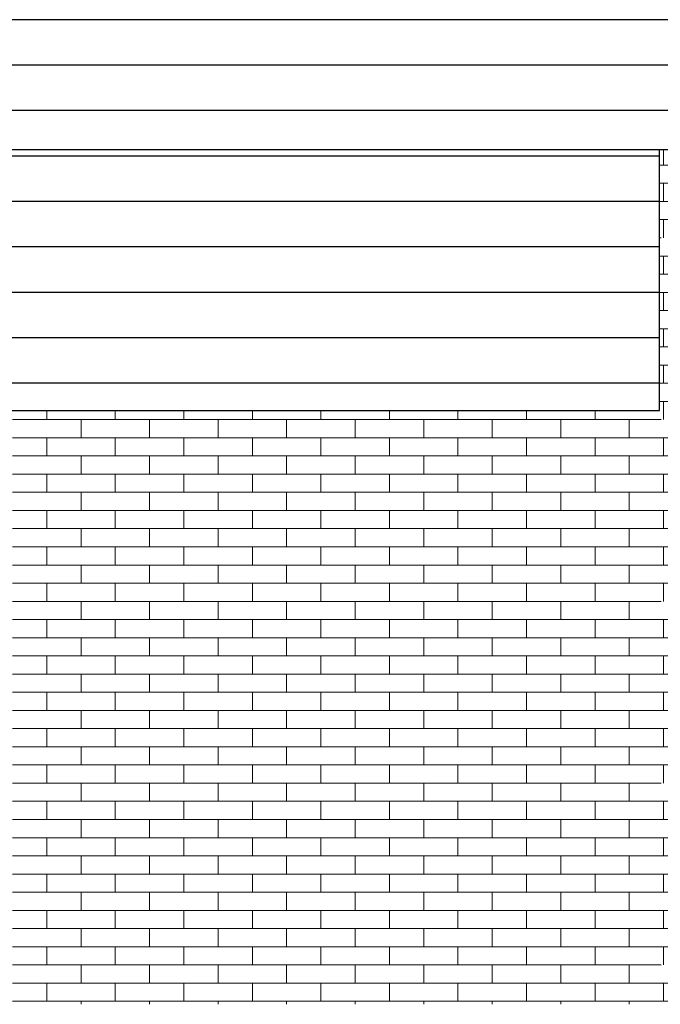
# Model space of a CAD drawing. Header units: millimetres. Extents: x -48769 to 5557, y 850 to 13065.
# Tile 18 of 56: x -28024 to -25909, y 3650 to 6900. Entities that reach past the tile are written whole.
import ezdxf

# ---------------------------------------------------------------- set-up
doc = ezdxf.new("R2010")
doc.units = ezdxf.units.MM
doc.header["$LTSCALE"] = 0.5
doc.header["$MEASUREMENT"] = 0
doc.linetypes.add('PLINE', pattern=[0])
for name, color, linetype in [('232- Ikke-bærende yttervegger', 7, 'Continuous'), ('235- Utvendig kledning og overflate (Skravur)(Nye konstruksjoner)', 7, 'Continuous'), ('265- Gesimser_ takrenner og nedløp (Skravur)(Nye konstruksjoner)', 7, 'Continuous'), ('265- Gesimser_ takrenner og nedløp(Nye konstruksjoner)', 7, 'Continuous')]:
    doc.layers.add(name, color=color, linetype=linetype)
doc.layers.add('235- Utvendig kledning og overflate', color=7, linetype='Continuous', lineweight=0)
doc.layers.add('235- Utvendig kledning og overflate(Nye konstruksjoner)', color=7, linetype='Continuous', lineweight=0)

# ---------------------------------------------------------------- blocks, each defined once
blk = doc.blocks.new('*X9')
at = {"layer": '235- Utvendig kledning og overflate', "linetype": 'PLINE'}
for p, q in [((-27821.4, 4680), (-27821.4, 4720)), ((-27821.4, 4680), (-27821.4, 4720)), ((-27595.2, 4680), (-27595.2, 4720)), ((-27595.2, 4680), (-27595.2, 4720)), ((-27369, 4680), (-27369, 4720)), ((-27369, 4680), (-27369, 4720)), ((-27142.8, 4680), (-27142.8, 4720)), ((-27142.8, 4680), (-27142.8, 4720)), ((-26916.6, 4680), (-26916.6, 4720)), ((-26916.6, 4680), (-26916.6, 4720)), ((-26690.4, 4680), (-26690.4, 4720)), ((-26690.4, 4680), (-26690.4, 4720)), ((-26464.2, 4680), (-26464.2, 4720)), ((-26464.2, 4680), (-26464.2, 4720)), ((-26238, 4680), (-26238, 4720)), ((-26238, 4680), (-26238, 4720)), ((-26011.8, 4680), (-26011.8, 4720)), ((-26011.8, 4680), (-26011.8, 4720)), ((-27821.4, 4680), (-28047.6, 4680)), ((-27934.5, 4620), (-27934.5, 4680)), ((-27595.2, 4680), (-27821.4, 4680)), ((-27708.3, 4620), (-27708.3, 4680)), ((-27369, 4680), (-27595.2, 4680)), ((-27482.1, 4620), (-27482.1, 4680)), ((-27142.8, 4680), (-27369, 4680)), ((-27255.9, 4620), (-27255.9, 4680)), ((-26916.6, 4680), (-27142.8, 4680)), ((-27029.7, 4620), (-27029.7, 4680)), ((-26690.4, 4680), (-26916.6, 4680)), ((-26803.5, 4620), (-26803.5, 4680)), ((-26464.2, 4680), (-26690.4, 4680)), ((-26577.3, 4620), (-26577.3, 4680)), ((-26238, 4680), (-26464.2, 4680)), ((-26351.1, 4620), (-26351.1, 4680)), ((-26011.8, 4680), (-26238, 4680)), ((-26124.9, 4620), (-26124.9, 4680)), ((-25911.9, 4680), (-26011.8, 4680)), ((-28047.6, 4620), (-27821.4, 4620)), ((-27821.4, 4620), (-27595.2, 4620)), ((-27821.4, 4560), (-27821.4, 4620)), ((-27821.4, 4560), (-27821.4, 4620)), ((-27595.2, 4620), (-27369, 4620)), ((-27595.2, 4560), (-27595.2, 4620)), ((-27595.2, 4560), (-27595.2, 4620)), ((-27369, 4620), (-27142.8, 4620)), ((-27369, 4560), (-27369, 4620)), ((-27369, 4560), (-27369, 4620)), ((-27142.8, 4620), (-26916.6, 4620)), ((-27142.8, 4560), (-27142.8, 4620)), ((-27142.8, 4560), (-27142.8, 4620)), ((-26916.6, 4620), (-26690.4, 4620)), ((-26916.6, 4560), (-26916.6, 4620)), ((-26916.6, 4560), (-26916.6, 4620)), ((-26690.4, 4620), (-26464.2, 4620)), ((-26690.4, 4560), (-26690.4, 4620)), ((-26690.4, 4560), (-26690.4, 4620)), ((-26464.2, 4620), (-26238, 4620)), ((-26464.2, 4560), (-26464.2, 4620)), ((-26464.2, 4560), (-26464.2, 4620)), ((-26238, 4620), (-26011.8, 4620)), ((-26238, 4560), (-26238, 4620)), ((-26238, 4560), (-26238, 4620)), ((-26011.8, 4620), (-25911.9, 4620)), ((-26011.8, 4560), (-26011.8, 4620)), ((-26011.8, 4560), (-26011.8, 4620)), ((-27821.4, 4560), (-28047.6, 4560)), ((-27934.5, 4500), (-27934.5, 4560)), ((-27595.2, 4560), (-27821.4, 4560)), ((-27708.3, 4500), (-27708.3, 4560)), ((-27369, 4560), (-27595.2, 4560)), ((-27482.1, 4500), (-27482.1, 4560)), ((-27142.8, 4560), (-27369, 4560)), ((-27255.9, 4500), (-27255.9, 4560)), ((-26916.6, 4560), (-27142.8, 4560)), ((-27029.7, 4500), (-27029.7, 4560)), ((-26690.4, 4560), (-26916.6, 4560)), ((-26803.5, 4500), (-26803.5, 4560)), ((-26464.2, 4560), (-26690.4, 4560)), ((-26577.3, 4500), (-26577.3, 4560)), ((-26238, 4560), (-26464.2, 4560)), ((-26351.1, 4500), (-26351.1, 4560)), ((-26011.8, 4560), (-26238, 4560)), ((-26124.9, 4500), (-26124.9, 4560)), ((-25911.9, 4560), (-26011.8, 4560)), ((-28047.6, 4500), (-27821.4, 4500)), ((-27821.4, 4500), (-27595.2, 4500)), ((-27821.4, 4440), (-27821.4, 4500)), ((-27821.4, 4440), (-27821.4, 4500)), ((-27595.2, 4500), (-27369, 4500)), ((-27595.2, 4440), (-27595.2, 4500)), ((-27595.2, 4440), (-27595.2, 4500)), ((-27369, 4500), (-27142.8, 4500)), ((-27369, 4440), (-27369, 4500)), ((-27369, 4440), (-27369, 4500)), ((-27142.8, 4500), (-26916.6, 4500)), ((-27142.8, 4440), (-27142.8, 4500)), ((-27142.8, 4440), (-27142.8, 4500)), ((-26916.6, 4500), (-26690.4, 4500)), ((-26916.6, 4440), (-26916.6, 4500)), ((-26916.6, 4440), (-26916.6, 4500)), ((-26690.4, 4500), (-26464.2, 4500)), ((-26690.4, 4440), (-26690.4, 4500)), ((-26690.4, 4440), (-26690.4, 4500)), ((-26464.2, 4500), (-26238, 4500)), ((-26464.2, 4440), (-26464.2, 4500)), ((-26464.2, 4440), (-26464.2, 4500)), ((-26238, 4500), (-26011.8, 4500)), ((-26238, 4440), (-26238, 4500)), ((-26238, 4440), (-26238, 4500)), ((-26011.8, 4500), (-25911.9, 4500)), ((-26011.8, 4440), (-26011.8, 4500)), ((-26011.8, 4440), (-26011.8, 4500)), ((-27821.4, 4440), (-28047.6, 4440)), ((-27934.5, 4380), (-27934.5, 4440)), ((-27595.2, 4440), (-27821.4, 4440)), ((-27708.3, 4380), (-27708.3, 4440)), ((-27369, 4440), (-27595.2, 4440)), ((-27482.1, 4380), (-27482.1, 4440)), ((-27142.8, 4440), (-27369, 4440)), ((-27255.9, 4380), (-27255.9, 4440)), ((-26916.6, 4440), (-27142.8, 4440)), ((-27029.7, 4380), (-27029.7, 4440)), ((-26690.4, 4440), (-26916.6, 4440)), ((-26803.5, 4380), (-26803.5, 4440)), ((-26464.2, 4440), (-26690.4, 4440)), ((-26577.3, 4380), (-26577.3, 4440)), ((-26238, 4440), (-26464.2, 4440)), ((-26351.1, 4380), (-26351.1, 4440)), ((-26011.8, 4440), (-26238, 4440)), ((-26124.9, 4380), (-26124.9, 4440)), ((-25911.9, 4440), (-26011.8, 4440)), ((-28047.6, 4380), (-27821.4, 4380)), ((-27821.4, 4380), (-27595.2, 4380)), ((-27821.4, 4320), (-27821.4, 4380)), ((-27821.4, 4320), (-27821.4, 4380)), ((-27595.2, 4380), (-27369, 4380)), ((-27595.2, 4320), (-27595.2, 4380)), ((-27595.2, 4320), (-27595.2, 4380)), ((-27369, 4380), (-27142.8, 4380)), ((-27369, 4320), (-27369, 4380)), ((-27369, 4320), (-27369, 4380)), ((-27142.8, 4380), (-26916.6, 4380)), ((-27142.8, 4320), (-27142.8, 4380)), ((-27142.8, 4320), (-27142.8, 4380)), ((-26916.6, 4380), (-26690.4, 4380)), ((-26916.6, 4320), (-26916.6, 4380)), ((-26916.6, 4320), (-26916.6, 4380)), ((-26690.4, 4380), (-26464.2, 4380)), ((-26690.4, 4320), (-26690.4, 4380)), ((-26690.4, 4320), (-26690.4, 4380)), ((-26464.2, 4380), (-26238, 4380)), ((-26464.2, 4320), (-26464.2, 4380)), ((-26464.2, 4320), (-26464.2, 4380)), ((-26238, 4380), (-26011.8, 4380)), ((-26238, 4320), (-26238, 4380)), ((-26238, 4320), (-26238, 4380)), ((-26011.8, 4380), (-25911.9, 4380)), ((-26011.8, 4320), (-26011.8, 4380)), ((-26011.8, 4320), (-26011.8, 4380)), ((-27821.4, 4320), (-28047.6, 4320)), ((-27934.5, 4260), (-27934.5, 4320)), ((-27595.2, 4320), (-27821.4, 4320)), ((-27708.3, 4260), (-27708.3, 4320)), ((-27369, 4320), (-27595.2, 4320)), ((-27482.1, 4260), (-27482.1, 4320)), ((-27142.8, 4320), (-27369, 4320)), ((-27255.9, 4260), (-27255.9, 4320)), ((-26916.6, 4320), (-27142.8, 4320)), ((-27029.7, 4260), (-27029.7, 4320)), ((-26690.4, 4320), (-26916.6, 4320)), ((-26803.5, 4260), (-26803.5, 4320)), ((-26464.2, 4320), (-26690.4, 4320)), ((-26577.3, 4260), (-26577.3, 4320)), ((-26238, 4320), (-26464.2, 4320)), ((-26351.1, 4260), (-26351.1, 4320)), ((-26011.8, 4320), (-26238, 4320)), ((-26124.9, 4260), (-26124.9, 4320)), ((-25911.9, 4320), (-26011.8, 4320)), ((-28047.6, 4260), (-27821.4, 4260)), ((-27821.4, 4260), (-27595.2, 4260)), ((-27821.4, 4200), (-27821.4, 4260)), ((-27821.4, 4200), (-27821.4, 4260)), ((-27595.2, 4260), (-27369, 4260)), ((-27595.2, 4200), (-27595.2, 4260)), ((-27595.2, 4200), (-27595.2, 4260)), ((-27369, 4260), (-27142.8, 4260)), ((-27369, 4200), (-27369, 4260)), ((-27369, 4200), (-27369, 4260)), ((-27142.8, 4260), (-26916.6, 4260)), ((-27142.8, 4200), (-27142.8, 4260)), ((-27142.8, 4200), (-27142.8, 4260)), ((-26916.6, 4260), (-26690.4, 4260)), ((-26916.6, 4200), (-26916.6, 4260)), ((-26916.6, 4200), (-26916.6, 4260)), ((-26690.4, 4260), (-26464.2, 4260)), ((-26690.4, 4200), (-26690.4, 4260)), ((-26690.4, 4200), (-26690.4, 4260)), ((-26464.2, 4260), (-26238, 4260)), ((-26464.2, 4200), (-26464.2, 4260)), ((-26464.2, 4200), (-26464.2, 4260)), ((-26238, 4260), (-26011.8, 4260)), ((-26238, 4200), (-26238, 4260)), ((-26238, 4200), (-26238, 4260)), ((-26011.8, 4260), (-25911.9, 4260)), ((-26011.8, 4200), (-26011.8, 4260)), ((-26011.8, 4200), (-26011.8, 4260)), ((-27821.4, 4200), (-28047.6, 4200)), ((-27934.5, 4140), (-27934.5, 4200)), ((-27595.2, 4200), (-27821.4, 4200)), ((-27708.3, 4140), (-27708.3, 4200)), ((-27369, 4200), (-27595.2, 4200)), ((-27482.1, 4140), (-27482.1, 4200)), ((-27142.8, 4200), (-27369, 4200)), ((-27255.9, 4140), (-27255.9, 4200)), ((-26916.6, 4200), (-27142.8, 4200)), ((-27029.7, 4140), (-27029.7, 4200)), ((-26690.4, 4200), (-26916.6, 4200)), ((-26803.5, 4140), (-26803.5, 4200)), ((-26464.2, 4200), (-26690.4, 4200)), ((-26577.3, 4140), (-26577.3, 4200)), ((-26238, 4200), (-26464.2, 4200)), ((-26351.1, 4140), (-26351.1, 4200)), ((-26011.8, 4200), (-26238, 4200)), ((-26124.9, 4140), (-26124.9, 4200)), ((-25911.9, 4200), (-26011.8, 4200)), ((-28047.6, 4140), (-27821.4, 4140)), ((-27821.4, 4140), (-27595.2, 4140)), ((-27821.4, 4080), (-27821.4, 4140)), ((-27821.4, 4080), (-27821.4, 4140)), ((-27595.2, 4140), (-27369, 4140)), ((-27595.2, 4080), (-27595.2, 4140)), ((-27595.2, 4080), (-27595.2, 4140)), ((-27369, 4140), (-27142.8, 4140)), ((-27369, 4080), (-27369, 4140)), ((-27369, 4080), (-27369, 4140)), ((-27142.8, 4140), (-26916.6, 4140)), ((-27142.8, 4080), (-27142.8, 4140)), ((-27142.8, 4080), (-27142.8, 4140)), ((-26916.6, 4140), (-26690.4, 4140)), ((-26916.6, 4080), (-26916.6, 4140)), ((-26916.6, 4080), (-26916.6, 4140)), ((-26690.4, 4140), (-26464.2, 4140)), ((-26690.4, 4080), (-26690.4, 4140)), ((-26690.4, 4080), (-26690.4, 4140)), ((-26464.2, 4140), (-26238, 4140)), ((-26464.2, 4080), (-26464.2, 4140)), ((-26464.2, 4080), (-26464.2, 4140)), ((-26238, 4140), (-26011.8, 4140)), ((-26238, 4080), (-26238, 4140)), ((-26238, 4080), (-26238, 4140)), ((-26011.8, 4140), (-25911.9, 4140)), ((-26011.8, 4080), (-26011.8, 4140)), ((-26011.8, 4080), (-26011.8, 4140)), ((-27821.4, 4080), (-28047.6, 4080)), ((-27934.5, 4020), (-27934.5, 4080)), ((-27595.2, 4080), (-27821.4, 4080)), ((-27708.3, 4020), (-27708.3, 4080)), ((-27369, 4080), (-27595.2, 4080)), ((-27482.1, 4020), (-27482.1, 4080)), ((-27142.8, 4080), (-27369, 4080)), ((-27255.9, 4020), (-27255.9, 4080)), ((-26916.6, 4080), (-27142.8, 4080)), ((-27029.7, 4020), (-27029.7, 4080)), ((-26690.4, 4080), (-26916.6, 4080)), ((-26803.5, 4020), (-26803.5, 4080)), ((-26464.2, 4080), (-26690.4, 4080)), ((-26577.3, 4020), (-26577.3, 4080)), ((-26238, 4080), (-26464.2, 4080)), ((-26351.1, 4020), (-26351.1, 4080)), ((-26011.8, 4080), (-26238, 4080)), ((-26124.9, 4020), (-26124.9, 4080)), ((-25911.9, 4080), (-26011.8, 4080)), ((-28047.6, 4020), (-27821.4, 4020)), ((-27821.4, 4020), (-27595.2, 4020)), ((-27821.4, 3960), (-27821.4, 4020)), ((-27821.4, 3960), (-27821.4, 4020)), ((-27595.2, 4020), (-27369, 4020)), ((-27595.2, 3960), (-27595.2, 4020)), ((-27595.2, 3960), (-27595.2, 4020)), ((-27369, 4020), (-27142.8, 4020)), ((-27369, 3960), (-27369, 4020)), ((-27369, 3960), (-27369, 4020)), ((-27142.8, 4020), (-26916.6, 4020)), ((-27142.8, 3960), (-27142.8, 4020)), ((-27142.8, 3960), (-27142.8, 4020)), ((-26916.6, 4020), (-26690.4, 4020)), ((-26916.6, 3960), (-26916.6, 4020)), ((-26916.6, 3960), (-26916.6, 4020)), ((-26690.4, 4020), (-26464.2, 4020)), ((-26690.4, 3960), (-26690.4, 4020)), ((-26690.4, 3960), (-26690.4, 4020)), ((-26464.2, 4020), (-26238, 4020)), ((-26464.2, 3960), (-26464.2, 4020)), ((-26464.2, 3960), (-26464.2, 4020)), ((-26238, 4020), (-26011.8, 4020)), ((-26238, 3960), (-26238, 4020)), ((-26238, 3960), (-26238, 4020)), ((-26011.8, 4020), (-25911.9, 4020)), ((-26011.8, 3960), (-26011.8, 4020)), ((-26011.8, 3960), (-26011.8, 4020)), ((-27821.4, 3960), (-28047.6, 3960)), ((-27934.5, 3900), (-27934.5, 3960)), ((-27595.2, 3960), (-27821.4, 3960)), ((-27708.3, 3900), (-27708.3, 3960)), ((-27369, 3960), (-27595.2, 3960)), ((-27482.1, 3900), (-27482.1, 3960)), ((-27142.8, 3960), (-27369, 3960)), ((-27255.9, 3900), (-27255.9, 3960)), ((-26916.6, 3960), (-27142.8, 3960)), ((-27029.7, 3900), (-27029.7, 3960)), ((-26690.4, 3960), (-26916.6, 3960)), ((-26803.5, 3900), (-26803.5, 3960)), ((-26464.2, 3960), (-26690.4, 3960)), ((-26577.3, 3900), (-26577.3, 3960)), ((-26238, 3960), (-26464.2, 3960)), ((-26351.1, 3900), (-26351.1, 3960)), ((-26011.8, 3960), (-26238, 3960)), ((-26124.9, 3900), (-26124.9, 3960)), ((-25911.9, 3960), (-26011.8, 3960)), ((-28047.6, 3900), (-27821.4, 3900)), ((-27821.4, 3900), (-27595.2, 3900)), ((-27821.4, 3840), (-27821.4, 3900)), ((-27821.4, 3840), (-27821.4, 3900)), ((-27595.2, 3900), (-27369, 3900)), ((-27595.2, 3840), (-27595.2, 3900)), ((-27595.2, 3840), (-27595.2, 3900)), ((-27369, 3900), (-27142.8, 3900)), ((-27369, 3840), (-27369, 3900)), ((-27369, 3840), (-27369, 3900)), ((-27142.8, 3900), (-26916.6, 3900)), ((-27142.8, 3840), (-27142.8, 3900)), ((-27142.8, 3840), (-27142.8, 3900)), ((-26916.6, 3900), (-26690.4, 3900)), ((-26916.6, 3840), (-26916.6, 3900)), ((-26916.6, 3840), (-26916.6, 3900)), ((-26690.4, 3900), (-26464.2, 3900)), ((-26690.4, 3840), (-26690.4, 3900)), ((-26690.4, 3840), (-26690.4, 3900)), ((-26464.2, 3900), (-26238, 3900)), ((-26464.2, 3840), (-26464.2, 3900)), ((-26464.2, 3840), (-26464.2, 3900)), ((-26238, 3900), (-26011.8, 3900)), ((-26238, 3840), (-26238, 3900)), ((-26238, 3840), (-26238, 3900)), ((-26011.8, 3900), (-25911.9, 3900)), ((-26011.8, 3840), (-26011.8, 3900)), ((-26011.8, 3840), (-26011.8, 3900)), ((-27821.4, 3840), (-28047.6, 3840)), ((-27934.5, 3780), (-27934.5, 3840)), ((-27595.2, 3840), (-27821.4, 3840)), ((-27708.3, 3780), (-27708.3, 3840)), ((-27369, 3840), (-27595.2, 3840)), ((-27482.1, 3780), (-27482.1, 3840)), ((-27142.8, 3840), (-27369, 3840)), ((-27255.9, 3780), (-27255.9, 3840)), ((-26916.6, 3840), (-27142.8, 3840)), ((-27029.7, 3780), (-27029.7, 3840)), ((-26690.4, 3840), (-26916.6, 3840)), ((-26803.5, 3780), (-26803.5, 3840)), ((-26464.2, 3840), (-26690.4, 3840)), ((-26577.3, 3780), (-26577.3, 3840)), ((-26238, 3840), (-26464.2, 3840)), ((-26351.1, 3780), (-26351.1, 3840)), ((-26011.8, 3840), (-26238, 3840)), ((-26124.9, 3780), (-26124.9, 3840)), ((-25911.9, 3840), (-26011.8, 3840)), ((-28047.6, 3780), (-27821.4, 3780)), ((-27821.4, 3780), (-27595.2, 3780)), ((-27821.4, 3720), (-27821.4, 3780)), ((-27821.4, 3720), (-27821.4, 3780)), ((-27595.2, 3780), (-27369, 3780)), ((-27595.2, 3720), (-27595.2, 3780)), ((-27595.2, 3720), (-27595.2, 3780)), ((-27369, 3780), (-27142.8, 3780)), ((-27369, 3720), (-27369, 3780)), ((-27369, 3720), (-27369, 3780)), ((-27142.8, 3780), (-26916.6, 3780)), ((-27142.8, 3720), (-27142.8, 3780)), ((-27142.8, 3720), (-27142.8, 3780)), ((-26916.6, 3780), (-26690.4, 3780)), ((-26916.6, 3720), (-26916.6, 3780)), ((-26916.6, 3720), (-26916.6, 3780)), ((-26690.4, 3780), (-26464.2, 3780)), ((-26690.4, 3720), (-26690.4, 3780)), ((-26690.4, 3720), (-26690.4, 3780)), ((-26464.2, 3780), (-26238, 3780)), ((-26464.2, 3720), (-26464.2, 3780)), ((-26464.2, 3720), (-26464.2, 3780)), ((-26238, 3780), (-26011.8, 3780)), ((-26238, 3720), (-26238, 3780)), ((-26238, 3720), (-26238, 3780)), ((-26011.8, 3780), (-25911.9, 3780)), ((-26011.8, 3720), (-26011.8, 3780)), ((-26011.8, 3720), (-26011.8, 3780)), ((-27821.4, 3720), (-28047.6, 3720)), ((-27934.5, 3660), (-27934.5, 3720)), ((-27595.2, 3720), (-27821.4, 3720)), ((-27708.3, 3660), (-27708.3, 3720)), ((-27369, 3720), (-27595.2, 3720)), ((-27482.1, 3660), (-27482.1, 3720)), ((-27142.8, 3720), (-27369, 3720)), ((-27255.9, 3660), (-27255.9, 3720)), ((-26916.6, 3720), (-27142.8, 3720)), ((-27029.7, 3660), (-27029.7, 3720)), ((-26690.4, 3720), (-26916.6, 3720)), ((-26803.5, 3660), (-26803.5, 3720)), ((-26464.2, 3720), (-26690.4, 3720)), ((-26577.3, 3660), (-26577.3, 3720)), ((-26238, 3720), (-26464.2, 3720)), ((-26351.1, 3660), (-26351.1, 3720)), ((-26011.8, 3720), (-26238, 3720)), ((-26124.9, 3660), (-26124.9, 3720)), ((-25911.9, 3720), (-26011.8, 3720)), ((-28047.6, 3660), (-27821.4, 3660)), ((-27821.4, 3660), (-27595.2, 3660)), ((-27821.4, 3650), (-27821.4, 3660)), ((-27821.4, 3650), (-27821.4, 3660)), ((-27595.2, 3660), (-27369, 3660)), ((-27595.2, 3650), (-27595.2, 3660)), ((-27595.2, 3650), (-27595.2, 3660)), ((-27369, 3660), (-27142.8, 3660)), ((-27369, 3650), (-27369, 3660)), ((-27369, 3650), (-27369, 3660)), ((-27142.8, 3660), (-26916.6, 3660)), ((-27142.8, 3650), (-27142.8, 3660)), ((-27142.8, 3650), (-27142.8, 3660)), ((-26916.6, 3660), (-26690.4, 3660)), ((-26916.6, 3650), (-26916.6, 3660)), ((-26916.6, 3650), (-26916.6, 3660)), ((-26690.4, 3660), (-26464.2, 3660)), ((-26690.4, 3650), (-26690.4, 3660)), ((-26690.4, 3650), (-26690.4, 3660)), ((-26464.2, 3660), (-26238, 3660)), ((-26464.2, 3650), (-26464.2, 3660)), ((-26464.2, 3650), (-26464.2, 3660)), ((-26238, 3660), (-26011.8, 3660)), ((-26238, 3650), (-26238, 3660)), ((-26238, 3650), (-26238, 3660)), ((-26011.8, 3660), (-25911.9, 3660)), ((-26011.8, 3650), (-26011.8, 3660)), ((-26011.8, 3650), (-26011.8, 3660))]:
    blk.add_line(p, q, dxfattribs=at)
blk = doc.blocks.new('*X30')
at = {"layer": '235- Utvendig kledning og overflate', "linetype": 'PLINE'}
for p, q in [((-25898.8, 6420), (-25898.8, 6470)), ((-25911.9, 6420), (-25866.9, 6420)), ((-25866.9, 6360), (-25911.9, 6360)), ((-25898.8, 6300), (-25898.8, 6360)), ((-25911.9, 6300), (-25866.9, 6300)), ((-25866.9, 6240), (-25911.9, 6240)), ((-25898.8, 6180), (-25898.8, 6240)), ((-25911.9, 6180), (-25906.9, 6180)), ((-25866.9, 6120), (-25911.9, 6120)), ((-25898.8, 6060), (-25898.8, 6120)), ((-25911.9, 6060), (-25866.9, 6060)), ((-25866.9, 6000), (-25911.9, 6000)), ((-25898.8, 5940), (-25898.8, 6000)), ((-25911.9, 5940), (-25866.9, 5940)), ((-25866.9, 5880), (-25911.9, 5880)), ((-25898.8, 5820), (-25898.8, 5880)), ((-25911.9, 5820), (-25866.9, 5820)), ((-25866.9, 5760), (-25911.9, 5760)), ((-25898.8, 5700), (-25898.8, 5760)), ((-25911.9, 5700), (-25866.9, 5700)), ((-25866.9, 5640), (-25911.9, 5640)), ((-25898.8, 5580), (-25898.8, 5640)), ((-25911.9, 5580), (-25906.9, 5580)), ((-25866.9, 5520), (-25911.9, 5520)), ((-25898.8, 5460), (-25898.8, 5520)), ((-25911.9, 5460), (-25866.9, 5460)), ((-25866.9, 5400), (-25911.9, 5400)), ((-25898.8, 5340), (-25898.8, 5400)), ((-25911.9, 5340), (-25866.9, 5340)), ((-25866.9, 5280), (-25911.9, 5280)), ((-25898.8, 5220), (-25898.8, 5280)), ((-25911.9, 5220), (-25866.9, 5220)), ((-25866.9, 5160), (-25911.9, 5160)), ((-25898.8, 5100), (-25898.8, 5160)), ((-25911.9, 5100), (-25866.9, 5100)), ((-25866.9, 5040), (-25911.9, 5040)), ((-25898.8, 4980), (-25898.8, 5040)), ((-25911.9, 4980), (-25906.9, 4980)), ((-25866.9, 4920), (-25911.9, 4920)), ((-25898.8, 4860), (-25898.8, 4920)), ((-25911.9, 4860), (-25866.9, 4860)), ((-25866.9, 4800), (-25911.9, 4800)), ((-25898.8, 4740), (-25898.8, 4800)), ((-25911.9, 4740), (-25866.9, 4740)), ((-25866.9, 4680), (-25911.9, 4680)), ((-25898.8, 4620), (-25898.8, 4680)), ((-25911.9, 4620), (-25866.9, 4620)), ((-25866.9, 4560), (-25911.9, 4560)), ((-25898.8, 4500), (-25898.8, 4560)), ((-25911.9, 4500), (-25866.9, 4500)), ((-25866.9, 4440), (-25911.9, 4440)), ((-25898.8, 4380), (-25898.8, 4440)), ((-25911.9, 4380), (-25906.9, 4380)), ((-25866.9, 4320), (-25911.9, 4320)), ((-25898.8, 4260), (-25898.8, 4320)), ((-25911.9, 4260), (-25866.9, 4260)), ((-25866.9, 4200), (-25911.9, 4200)), ((-25898.8, 4140), (-25898.8, 4200)), ((-25911.9, 4140), (-25866.9, 4140)), ((-25866.9, 4080), (-25911.9, 4080)), ((-25898.8, 4020), (-25898.8, 4080)), ((-25911.9, 4020), (-25866.9, 4020)), ((-25866.9, 3960), (-25911.9, 3960)), ((-25898.8, 3900), (-25898.8, 3960)), ((-25911.9, 3900), (-25866.9, 3900)), ((-25866.9, 3840), (-25911.9, 3840)), ((-25898.8, 3780), (-25898.8, 3840)), ((-25911.9, 3780), (-25906.9, 3780)), ((-25866.9, 3720), (-25911.9, 3720)), ((-25898.8, 3660), (-25898.8, 3720)), ((-25911.9, 3660), (-25866.9, 3660))]:
    blk.add_line(p, q, dxfattribs=at)
blk = doc.blocks.new('*X40')
at = {"layer": '235- Utvendig kledning og overflate (Skravur)(Nye konstruksjoner)', "linetype": 'PLINE'}
for p, q in [((-28000, 6450), (-32000, 6450)), ((-28000, 6450), (-32000, 6450)), ((-25911.9, 6450), (-28000, 6450)), ((-25911.9, 6450), (-28000, 6450)), ((-28000, 6300), (-32000, 6300)), ((-28000, 6300), (-32000, 6300)), ((-25911.9, 6300), (-28000, 6300)), ((-25911.9, 6300), (-28000, 6300)), ((-28000, 6150), (-32000, 6150)), ((-28000, 6150), (-32000, 6150)), ((-25911.9, 6150), (-28000, 6150)), ((-25911.9, 6150), (-28000, 6150)), ((-28000, 6000), (-30156.9, 6000)), ((-28000, 6000), (-30156.9, 6000)), ((-25911.9, 6000), (-28000, 6000)), ((-25911.9, 6000), (-28000, 6000)), ((-28000, 5850), (-30156.9, 5850)), ((-28000, 5850), (-30156.9, 5850)), ((-25911.9, 5850), (-28000, 5850)), ((-25911.9, 5850), (-28000, 5850)), ((-28000, 5700), (-30156.9, 5700)), ((-28000, 5700), (-30156.9, 5700)), ((-25911.9, 5700), (-28000, 5700)), ((-25911.9, 5700), (-28000, 5700))]:
    blk.add_line(p, q, dxfattribs=at)
blk = doc.blocks.new('*X47')
at = {"layer": '235- Utvendig kledning og overflate', "linetype": 'PLINE'}
for p, q in [((-27934.5, 5580), (-27934.5, 5610)), ((-27708.3, 5580), (-27708.3, 5610)), ((-27482.1, 5580), (-27482.1, 5610)), ((-27255.9, 5580), (-27255.9, 5610)), ((-27029.7, 5580), (-27029.7, 5610)), ((-26803.5, 5580), (-26803.5, 5610)), ((-26577.3, 5580), (-26577.3, 5610)), ((-26351.1, 5580), (-26351.1, 5610)), ((-26124.9, 5580), (-26124.9, 5610)), ((-27821.4, 5580), (-28047.6, 5580)), ((-27595.2, 5580), (-27821.4, 5580)), ((-27821.4, 5520), (-27821.4, 5580)), ((-27821.4, 5520), (-27821.4, 5580)), ((-27369, 5580), (-27595.2, 5580)), ((-27595.2, 5520), (-27595.2, 5580)), ((-27595.2, 5520), (-27595.2, 5580)), ((-27142.8, 5580), (-27369, 5580)), ((-27369, 5520), (-27369, 5580)), ((-27369, 5520), (-27369, 5580)), ((-26916.6, 5580), (-27142.8, 5580)), ((-27142.8, 5520), (-27142.8, 5580)), ((-27142.8, 5520), (-27142.8, 5580)), ((-26690.4, 5580), (-26916.6, 5580)), ((-26916.6, 5520), (-26916.6, 5580)), ((-26916.6, 5520), (-26916.6, 5580)), ((-26464.2, 5580), (-26690.4, 5580)), ((-26690.4, 5520), (-26690.4, 5580)), ((-26690.4, 5520), (-26690.4, 5580)), ((-26238, 5580), (-26464.2, 5580)), ((-26464.2, 5520), (-26464.2, 5580)), ((-26464.2, 5520), (-26464.2, 5580)), ((-26011.8, 5580), (-26238, 5580)), ((-26238, 5520), (-26238, 5580)), ((-26238, 5520), (-26238, 5580)), ((-25911.9, 5580), (-26011.8, 5580)), ((-26011.8, 5520), (-26011.8, 5580)), ((-26011.8, 5520), (-26011.8, 5580)), ((-28047.6, 5520), (-27821.4, 5520)), ((-27934.5, 5460), (-27934.5, 5520)), ((-27821.4, 5520), (-27595.2, 5520)), ((-27708.3, 5460), (-27708.3, 5520)), ((-27595.2, 5520), (-27369, 5520)), ((-27482.1, 5460), (-27482.1, 5520)), ((-27369, 5520), (-27142.8, 5520)), ((-27255.9, 5460), (-27255.9, 5520)), ((-27142.8, 5520), (-26916.6, 5520)), ((-27029.7, 5460), (-27029.7, 5520)), ((-26916.6, 5520), (-26690.4, 5520)), ((-26803.5, 5460), (-26803.5, 5520)), ((-26690.4, 5520), (-26464.2, 5520)), ((-26577.3, 5460), (-26577.3, 5520)), ((-26464.2, 5520), (-26238, 5520)), ((-26351.1, 5460), (-26351.1, 5520)), ((-26238, 5520), (-26011.8, 5520)), ((-26124.9, 5460), (-26124.9, 5520)), ((-26011.8, 5520), (-25911.9, 5520)), ((-27821.4, 5460), (-28047.6, 5460)), ((-27595.2, 5460), (-27821.4, 5460)), ((-27821.4, 5400), (-27821.4, 5460)), ((-27821.4, 5400), (-27821.4, 5460)), ((-27369, 5460), (-27595.2, 5460)), ((-27595.2, 5400), (-27595.2, 5460)), ((-27595.2, 5400), (-27595.2, 5460)), ((-27142.8, 5460), (-27369, 5460)), ((-27369, 5400), (-27369, 5460)), ((-27369, 5400), (-27369, 5460)), ((-26916.6, 5460), (-27142.8, 5460)), ((-27142.8, 5400), (-27142.8, 5460)), ((-27142.8, 5400), (-27142.8, 5460)), ((-26690.4, 5460), (-26916.6, 5460)), ((-26916.6, 5400), (-26916.6, 5460)), ((-26916.6, 5400), (-26916.6, 5460)), ((-26464.2, 5460), (-26690.4, 5460)), ((-26690.4, 5400), (-26690.4, 5460)), ((-26690.4, 5400), (-26690.4, 5460)), ((-26238, 5460), (-26464.2, 5460)), ((-26464.2, 5400), (-26464.2, 5460)), ((-26464.2, 5400), (-26464.2, 5460)), ((-26011.8, 5460), (-26238, 5460)), ((-26238, 5400), (-26238, 5460)), ((-26238, 5400), (-26238, 5460)), ((-25911.9, 5460), (-26011.8, 5460)), ((-26011.8, 5400), (-26011.8, 5460)), ((-26011.8, 5400), (-26011.8, 5460)), ((-28047.6, 5400), (-27821.4, 5400)), ((-27934.5, 5340), (-27934.5, 5400)), ((-27821.4, 5400), (-27595.2, 5400)), ((-27708.3, 5340), (-27708.3, 5400)), ((-27595.2, 5400), (-27369, 5400)), ((-27482.1, 5340), (-27482.1, 5400)), ((-27369, 5400), (-27142.8, 5400)), ((-27255.9, 5340), (-27255.9, 5400)), ((-27142.8, 5400), (-26916.6, 5400)), ((-27029.7, 5340), (-27029.7, 5400)), ((-26916.6, 5400), (-26690.4, 5400)), ((-26803.5, 5340), (-26803.5, 5400)), ((-26690.4, 5400), (-26464.2, 5400)), ((-26577.3, 5340), (-26577.3, 5400)), ((-26464.2, 5400), (-26238, 5400)), ((-26351.1, 5340), (-26351.1, 5400)), ((-26238, 5400), (-26011.8, 5400)), ((-26124.9, 5340), (-26124.9, 5400)), ((-26011.8, 5400), (-25911.9, 5400)), ((-27821.4, 5340), (-28047.6, 5340)), ((-27595.2, 5340), (-27821.4, 5340)), ((-27821.4, 5280), (-27821.4, 5340)), ((-27821.4, 5280), (-27821.4, 5340)), ((-27369, 5340), (-27595.2, 5340)), ((-27595.2, 5280), (-27595.2, 5340)), ((-27595.2, 5280), (-27595.2, 5340)), ((-27142.8, 5340), (-27369, 5340)), ((-27369, 5280), (-27369, 5340)), ((-27369, 5280), (-27369, 5340)), ((-26916.6, 5340), (-27142.8, 5340)), ((-27142.8, 5280), (-27142.8, 5340)), ((-27142.8, 5280), (-27142.8, 5340)), ((-26690.4, 5340), (-26916.6, 5340)), ((-26916.6, 5280), (-26916.6, 5340)), ((-26916.6, 5280), (-26916.6, 5340)), ((-26464.2, 5340), (-26690.4, 5340)), ((-26690.4, 5280), (-26690.4, 5340)), ((-26690.4, 5280), (-26690.4, 5340)), ((-26238, 5340), (-26464.2, 5340)), ((-26464.2, 5280), (-26464.2, 5340)), ((-26464.2, 5280), (-26464.2, 5340)), ((-26011.8, 5340), (-26238, 5340)), ((-26238, 5280), (-26238, 5340)), ((-26238, 5280), (-26238, 5340)), ((-25911.9, 5340), (-26011.8, 5340)), ((-26011.8, 5280), (-26011.8, 5340)), ((-26011.8, 5280), (-26011.8, 5340)), ((-28047.6, 5280), (-27821.4, 5280)), ((-27934.5, 5220), (-27934.5, 5280)), ((-27821.4, 5280), (-27595.2, 5280)), ((-27708.3, 5220), (-27708.3, 5280)), ((-27595.2, 5280), (-27369, 5280)), ((-27482.1, 5220), (-27482.1, 5280)), ((-27369, 5280), (-27142.8, 5280)), ((-27255.9, 5220), (-27255.9, 5280)), ((-27142.8, 5280), (-26916.6, 5280)), ((-27029.7, 5220), (-27029.7, 5280)), ((-26916.6, 5280), (-26690.4, 5280)), ((-26803.5, 5220), (-26803.5, 5280)), ((-26690.4, 5280), (-26464.2, 5280)), ((-26577.3, 5220), (-26577.3, 5280)), ((-26464.2, 5280), (-26238, 5280)), ((-26351.1, 5220), (-26351.1, 5280)), ((-26238, 5280), (-26011.8, 5280)), ((-26124.9, 5220), (-26124.9, 5280)), ((-26011.8, 5280), (-25911.9, 5280)), ((-27821.4, 5220), (-28047.6, 5220)), ((-27595.2, 5220), (-27821.4, 5220)), ((-27821.4, 5160), (-27821.4, 5220)), ((-27821.4, 5160), (-27821.4, 5220)), ((-27369, 5220), (-27595.2, 5220)), ((-27595.2, 5160), (-27595.2, 5220)), ((-27595.2, 5160), (-27595.2, 5220)), ((-27142.8, 5220), (-27369, 5220)), ((-27369, 5160), (-27369, 5220)), ((-27369, 5160), (-27369, 5220)), ((-26916.6, 5220), (-27142.8, 5220)), ((-27142.8, 5160), (-27142.8, 5220)), ((-27142.8, 5160), (-27142.8, 5220)), ((-26690.4, 5220), (-26916.6, 5220)), ((-26916.6, 5160), (-26916.6, 5220)), ((-26916.6, 5160), (-26916.6, 5220)), ((-26464.2, 5220), (-26690.4, 5220)), ((-26690.4, 5160), (-26690.4, 5220)), ((-26690.4, 5160), (-26690.4, 5220)), ((-26238, 5220), (-26464.2, 5220)), ((-26464.2, 5160), (-26464.2, 5220)), ((-26464.2, 5160), (-26464.2, 5220)), ((-26011.8, 5220), (-26238, 5220)), ((-26238, 5160), (-26238, 5220)), ((-26238, 5160), (-26238, 5220)), ((-25911.9, 5220), (-26011.8, 5220)), ((-26011.8, 5160), (-26011.8, 5220)), ((-26011.8, 5160), (-26011.8, 5220)), ((-28047.6, 5160), (-27821.4, 5160)), ((-27934.5, 5100), (-27934.5, 5160)), ((-27821.4, 5160), (-27595.2, 5160)), ((-27708.3, 5100), (-27708.3, 5160)), ((-27595.2, 5160), (-27369, 5160)), ((-27482.1, 5100), (-27482.1, 5160)), ((-27369, 5160), (-27142.8, 5160)), ((-27255.9, 5100), (-27255.9, 5160)), ((-27142.8, 5160), (-26916.6, 5160)), ((-27029.7, 5100), (-27029.7, 5160)), ((-26916.6, 5160), (-26690.4, 5160)), ((-26803.5, 5100), (-26803.5, 5160)), ((-26690.4, 5160), (-26464.2, 5160)), ((-26577.3, 5100), (-26577.3, 5160)), ((-26464.2, 5160), (-26238, 5160)), ((-26351.1, 5100), (-26351.1, 5160)), ((-26238, 5160), (-26011.8, 5160)), ((-26124.9, 5100), (-26124.9, 5160)), ((-26011.8, 5160), (-25911.9, 5160)), ((-27821.4, 5100), (-28047.6, 5100)), ((-27595.2, 5100), (-27821.4, 5100)), ((-27821.4, 5040), (-27821.4, 5100)), ((-27821.4, 5040), (-27821.4, 5100)), ((-27369, 5100), (-27595.2, 5100)), ((-27595.2, 5040), (-27595.2, 5100)), ((-27595.2, 5040), (-27595.2, 5100)), ((-27142.8, 5100), (-27369, 5100)), ((-27369, 5040), (-27369, 5100)), ((-27369, 5040), (-27369, 5100)), ((-26916.6, 5100), (-27142.8, 5100)), ((-27142.8, 5040), (-27142.8, 5100)), ((-27142.8, 5040), (-27142.8, 5100)), ((-26690.4, 5100), (-26916.6, 5100)), ((-26916.6, 5040), (-26916.6, 5100)), ((-26916.6, 5040), (-26916.6, 5100)), ((-26464.2, 5100), (-26690.4, 5100)), ((-26690.4, 5040), (-26690.4, 5100)), ((-26690.4, 5040), (-26690.4, 5100)), ((-26238, 5100), (-26464.2, 5100)), ((-26464.2, 5040), (-26464.2, 5100)), ((-26464.2, 5040), (-26464.2, 5100)), ((-26011.8, 5100), (-26238, 5100)), ((-26238, 5040), (-26238, 5100)), ((-26238, 5040), (-26238, 5100)), ((-25911.9, 5100), (-26011.8, 5100)), ((-26011.8, 5040), (-26011.8, 5100)), ((-26011.8, 5040), (-26011.8, 5100)), ((-28047.6, 5040), (-27821.4, 5040)), ((-27934.5, 4980), (-27934.5, 5040)), ((-27821.4, 5040), (-27595.2, 5040)), ((-27708.3, 4980), (-27708.3, 5040)), ((-27595.2, 5040), (-27369, 5040)), ((-27482.1, 4980), (-27482.1, 5040)), ((-27369, 5040), (-27142.8, 5040)), ((-27255.9, 4980), (-27255.9, 5040)), ((-27142.8, 5040), (-26916.6, 5040)), ((-27029.7, 4980), (-27029.7, 5040)), ((-26916.6, 5040), (-26690.4, 5040)), ((-26803.5, 4980), (-26803.5, 5040)), ((-26690.4, 5040), (-26464.2, 5040)), ((-26577.3, 4980), (-26577.3, 5040)), ((-26464.2, 5040), (-26238, 5040)), ((-26351.1, 4980), (-26351.1, 5040)), ((-26238, 5040), (-26011.8, 5040)), ((-26124.9, 4980), (-26124.9, 5040)), ((-26011.8, 5040), (-25911.9, 5040)), ((-27821.4, 4980), (-28047.6, 4980)), ((-27595.2, 4980), (-27821.4, 4980)), ((-27821.4, 4920), (-27821.4, 4980)), ((-27821.4, 4920), (-27821.4, 4980)), ((-27369, 4980), (-27595.2, 4980)), ((-27595.2, 4920), (-27595.2, 4980)), ((-27595.2, 4920), (-27595.2, 4980)), ((-27142.8, 4980), (-27369, 4980)), ((-27369, 4920), (-27369, 4980)), ((-27369, 4920), (-27369, 4980)), ((-26916.6, 4980), (-27142.8, 4980)), ((-27142.8, 4920), (-27142.8, 4980)), ((-27142.8, 4920), (-27142.8, 4980)), ((-26690.4, 4980), (-26916.6, 4980)), ((-26916.6, 4920), (-26916.6, 4980)), ((-26916.6, 4920), (-26916.6, 4980)), ((-26464.2, 4980), (-26690.4, 4980)), ((-26690.4, 4920), (-26690.4, 4980)), ((-26690.4, 4920), (-26690.4, 4980)), ((-26238, 4980), (-26464.2, 4980)), ((-26464.2, 4920), (-26464.2, 4980)), ((-26464.2, 4920), (-26464.2, 4980)), ((-26011.8, 4980), (-26238, 4980)), ((-26238, 4920), (-26238, 4980)), ((-26238, 4920), (-26238, 4980)), ((-25911.9, 4980), (-26011.8, 4980)), ((-26011.8, 4920), (-26011.8, 4980)), ((-26011.8, 4920), (-26011.8, 4980)), ((-28047.6, 4920), (-27821.4, 4920)), ((-27934.5, 4860), (-27934.5, 4920)), ((-27821.4, 4920), (-27595.2, 4920)), ((-27708.3, 4860), (-27708.3, 4920)), ((-27595.2, 4920), (-27369, 4920)), ((-27482.1, 4860), (-27482.1, 4920)), ((-27369, 4920), (-27142.8, 4920)), ((-27255.9, 4860), (-27255.9, 4920)), ((-27142.8, 4920), (-26916.6, 4920)), ((-27029.7, 4860), (-27029.7, 4920)), ((-26916.6, 4920), (-26690.4, 4920)), ((-26803.5, 4860), (-26803.5, 4920)), ((-26690.4, 4920), (-26464.2, 4920)), ((-26577.3, 4860), (-26577.3, 4920)), ((-26464.2, 4920), (-26238, 4920)), ((-26351.1, 4860), (-26351.1, 4920)), ((-26238, 4920), (-26011.8, 4920)), ((-26124.9, 4860), (-26124.9, 4920)), ((-26011.8, 4920), (-25911.9, 4920)), ((-27821.4, 4860), (-28047.6, 4860)), ((-27595.2, 4860), (-27821.4, 4860)), ((-27821.4, 4800), (-27821.4, 4860)), ((-27821.4, 4800), (-27821.4, 4860)), ((-27369, 4860), (-27595.2, 4860)), ((-27595.2, 4800), (-27595.2, 4860)), ((-27595.2, 4800), (-27595.2, 4860)), ((-27142.8, 4860), (-27369, 4860)), ((-27369, 4800), (-27369, 4860)), ((-27369, 4800), (-27369, 4860)), ((-26916.6, 4860), (-27142.8, 4860)), ((-27142.8, 4800), (-27142.8, 4860)), ((-27142.8, 4800), (-27142.8, 4860)), ((-26690.4, 4860), (-26916.6, 4860)), ((-26916.6, 4800), (-26916.6, 4860)), ((-26916.6, 4800), (-26916.6, 4860)), ((-26464.2, 4860), (-26690.4, 4860)), ((-26690.4, 4800), (-26690.4, 4860)), ((-26690.4, 4800), (-26690.4, 4860)), ((-26238, 4860), (-26464.2, 4860)), ((-26464.2, 4800), (-26464.2, 4860)), ((-26464.2, 4800), (-26464.2, 4860)), ((-26011.8, 4860), (-26238, 4860)), ((-26238, 4800), (-26238, 4860)), ((-26238, 4800), (-26238, 4860)), ((-25911.9, 4860), (-26011.8, 4860)), ((-26011.8, 4800), (-26011.8, 4860)), ((-26011.8, 4800), (-26011.8, 4860)), ((-28047.6, 4800), (-27821.4, 4800)), ((-27934.5, 4740), (-27934.5, 4800)), ((-27821.4, 4800), (-27595.2, 4800)), ((-27708.3, 4740), (-27708.3, 4800)), ((-27595.2, 4800), (-27369, 4800)), ((-27482.1, 4740), (-27482.1, 4800)), ((-27369, 4800), (-27142.8, 4800)), ((-27255.9, 4740), (-27255.9, 4800)), ((-27142.8, 4800), (-26916.6, 4800)), ((-27029.7, 4740), (-27029.7, 4800)), ((-26916.6, 4800), (-26690.4, 4800)), ((-26803.5, 4740), (-26803.5, 4800)), ((-26690.4, 4800), (-26464.2, 4800)), ((-26577.3, 4740), (-26577.3, 4800)), ((-26464.2, 4800), (-26238, 4800)), ((-26351.1, 4740), (-26351.1, 4800)), ((-26238, 4800), (-26011.8, 4800)), ((-26124.9, 4740), (-26124.9, 4800)), ((-26011.8, 4800), (-25911.9, 4800)), ((-27821.4, 4740), (-28047.6, 4740)), ((-27595.2, 4740), (-27821.4, 4740)), ((-27821.4, 4720), (-27821.4, 4740)), ((-27821.4, 4720), (-27821.4, 4740)), ((-27369, 4740), (-27595.2, 4740)), ((-27595.2, 4720), (-27595.2, 4740)), ((-27595.2, 4720), (-27595.2, 4740)), ((-27142.8, 4740), (-27369, 4740)), ((-27369, 4720), (-27369, 4740)), ((-27369, 4720), (-27369, 4740)), ((-26916.6, 4740), (-27142.8, 4740)), ((-27142.8, 4720), (-27142.8, 4740)), ((-27142.8, 4720), (-27142.8, 4740)), ((-26690.4, 4740), (-26916.6, 4740)), ((-26916.6, 4720), (-26916.6, 4740)), ((-26916.6, 4720), (-26916.6, 4740)), ((-26464.2, 4740), (-26690.4, 4740)), ((-26690.4, 4720), (-26690.4, 4740)), ((-26690.4, 4720), (-26690.4, 4740)), ((-26238, 4740), (-26464.2, 4740)), ((-26464.2, 4720), (-26464.2, 4740)), ((-26464.2, 4720), (-26464.2, 4740)), ((-26011.8, 4740), (-26238, 4740)), ((-26238, 4720), (-26238, 4740)), ((-26238, 4720), (-26238, 4740)), ((-25911.9, 4740), (-26011.8, 4740)), ((-26011.8, 4720), (-26011.8, 4740)), ((-26011.8, 4720), (-26011.8, 4740))]:
    blk.add_line(p, q, dxfattribs=at)
blk = doc.blocks.new('*X85')
at = {"layer": '265- Gesimser_ takrenner og nedløp (Skravur)(Nye konstruksjoner)', "linetype": 'PLINE'}
for p, q in [((-28000, 6900), (-32000, 6900)), ((-28000, 6900), (-32000, 6900)), ((-24000, 6900), (-28000, 6900)), ((-24000, 6900), (-28000, 6900)), ((-28000, 6750), (-32000, 6750)), ((-28000, 6750), (-32000, 6750)), ((-24000, 6750), (-28000, 6750)), ((-24000, 6750), (-28000, 6750)), ((-28000, 6600), (-32000, 6600)), ((-28000, 6600), (-32000, 6600)), ((-24000, 6600), (-28000, 6600)), ((-24000, 6600), (-28000, 6600))]:
    blk.add_line(p, q, dxfattribs=at)

msp = doc.modelspace()

# ---------------------------------------------------------------- linework, layer by layer
at = {"layer": '232- Ikke-bærende yttervegger', "linetype": 'PLINE'}
for p, q in [((-25911.9, 5610), (-25911.9, 6470)), ((-29446.9, 5610), (-25911.9, 5610))]:
    msp.add_line(p, q, dxfattribs=at)
at = {"layer": '265- Gesimser_ takrenner og nedløp(Nye konstruksjoner)', "linetype": 'PLINE'}
msp.add_line((-12056.9, 6470), (-36146.9, 6470), dxfattribs=at)

# ---------------------------------------------------------------- block references
at = {"layer": '232- Ikke-bærende yttervegger'}
for name in ['*X30', '*X47', '*X9']:
    msp.add_blockref(name, (0, 0), dxfattribs=at)
at = {"layer": '235- Utvendig kledning og overflate(Nye konstruksjoner)'}
msp.add_blockref('*X40', (0, 0), dxfattribs=at)
at = {"layer": '265- Gesimser_ takrenner og nedløp(Nye konstruksjoner)'}
msp.add_blockref('*X85', (0, 0), dxfattribs=at)

doc.saveas('drawing.dxf')
